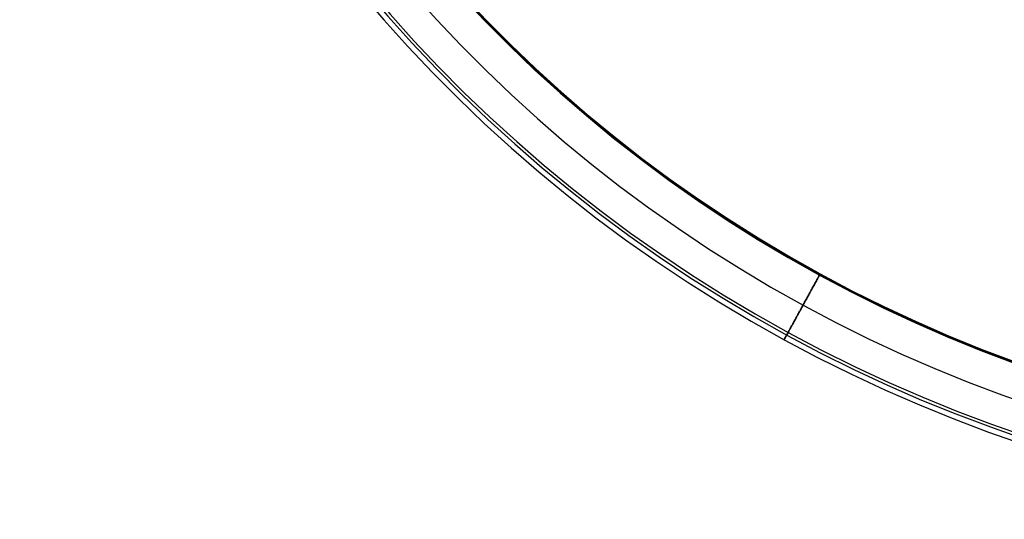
# Model space of a CAD drawing. Header units: millimetres. Extents: x -345 to 345, y -345 to 345.
# Tile 1 of 256: x -345 to -114, y -345 to -227. Entities that reach past the tile are written whole.
import ezdxf

# ---------------------------------------------------------------- set-up
doc = ezdxf.new("R2010")
doc.units = ezdxf.units.MM
doc.header["$MEASUREMENT"] = 0
doc.layers.add('IGES level 10000', color=7, linetype='Continuous', true_color=0x000000)

msp = doc.modelspace()

# ---------------------------------------------------------------- linework, layer by layer
at = {"layer": 'IGES level 10000'}
for centre, radius, start, end in [((0, 0, 977.14), 344.97, 61.3521, 241.3521), ((0, 0, 974.91), 343.71, 61.3521, 241.3521), ((0, 0, 974.91), 343.71, 61.3521, 241.3521), ((0, 0, 978.78), 343, 61.3521, 241.3521), ((0, 0, 978.78), 343, 61.3521, 241.3521), ((0, 0, 971.88), 335.69, 61.3521, 241.3521), ((0, 0, 968.85), 327.67, 61.3521, 241.3521), ((0, 0, 968.85), 327.67, 61.3521, 241.3521), ((0, 0, 968.8), 327.5, 61.3521, 241.3521), ((0, 0, 968.78), 327.32, 61.3521, 241.3521), ((0, 0, 968.78), 327.32, 61.3521, 241.3521), ((0, 0, 977.14), 344.97, 241.3521, 61.3521), ((0, 0, 974.91), 343.71, 241.3521, 61.3521), ((0, 0, 974.91), 343.71, 241.3521, 61.3521), ((0, 0, 978.78), 343, 241.3521, 61.3521), ((0, 0, 978.78), 343, 241.3521, 61.3521), ((0, 0, 971.88), 335.69, 241.3521, 61.3521), ((0, 0, 968.85), 327.67, 241.3521, 61.3521), ((0, 0, 968.85), 327.67, 241.3521, 61.3521), ((0, 0, 968.8), 327.5, 241.3521, 61.3521), ((0, 0, 968.78), 327.32, 241.3521, 61.3521), ((0, 0, 968.78), 327.32, 241.3521, 61.3521)]:
    msp.add_arc(centre, radius, start, end, dxfattribs=at)
at = {"layer": 'IGES level 10000', "extrusion": (0.877582, -0.479426, -1.38477e-06)}
msp.add_arc((-327.32, 969.78, 0), 1, 249.2845, 270, dxfattribs=at)
at = {"layer": 'IGES level 10000', "extrusion": (0.877583, -0.479426, 7.6132e-07)}
msp.add_arc((-327.32, 969.78, 0), 1, 249.2845, 270, dxfattribs=at)
at = {"layer": 'IGES level 10000', "extrusion": (0.877583, -0.479426, -1.08132e-12)}
msp.add_arc((-343, 976.78, 0), 2, 90, 249.2845, dxfattribs=at)
at = {"layer": 'IGES level 10000', "extrusion": (0.877583, -0.479426, -1.24508e-12)}
msp.add_arc((-343, 976.78, 0), 2, 90, 249.2845, dxfattribs=at)
at = {"layer": 'IGES level 10000'}
for points in [[(-164.78, -301.63, 974.91), (-160.94, -294.59, 971.88), (-157.09, -287.56, 968.85)], [(-157.09, -287.56, 968.85), (-160.94, -294.59, 971.88), (-164.78, -301.63, 974.91)]]:
    msp.add_open_spline(points, degree=2, dxfattribs=at)

doc.saveas('drawing.dxf')
